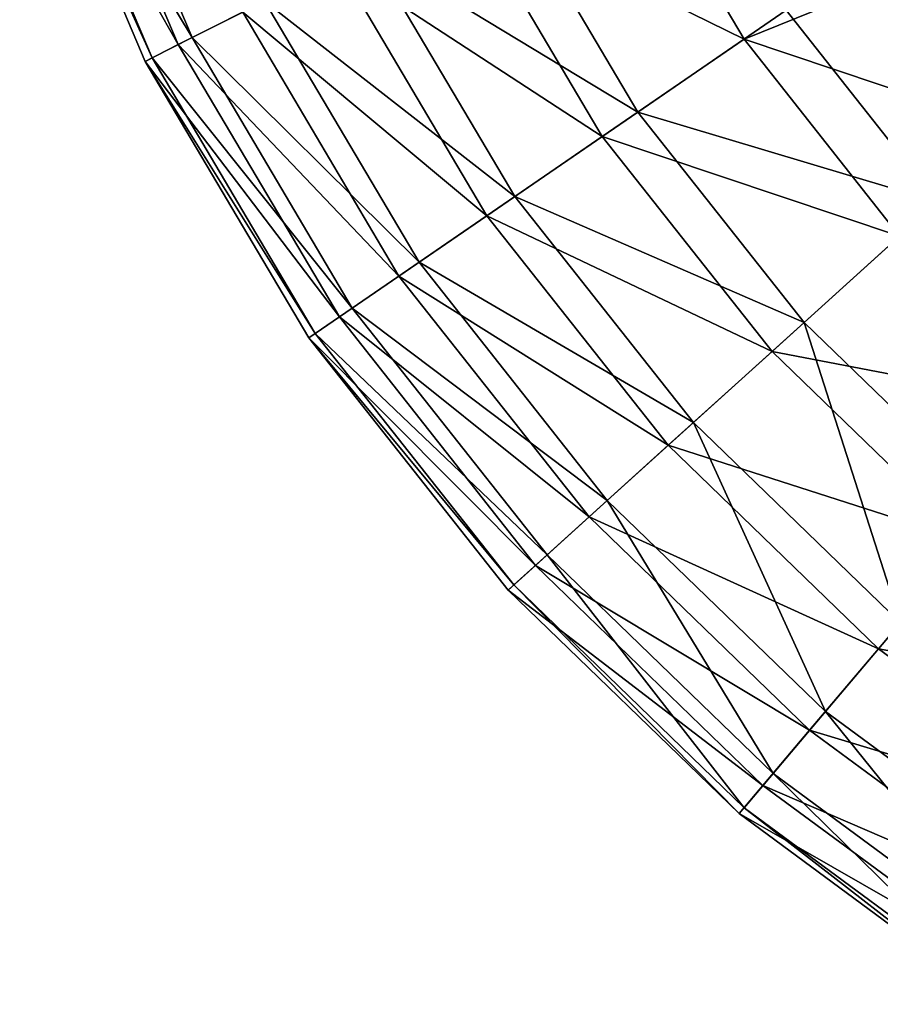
# Model space of a CAD drawing. Header units: millimetres. Extents: x 5 to 159, y 108 to 1015.
# Tile 1 of 250: x 100 to 111, y 119 to 131. Entities that reach past the tile are written whole.
import ezdxf

# ---------------------------------------------------------------- set-up
doc = ezdxf.new("R2010")
doc.units = ezdxf.units.MM
doc.header["$LTSCALE"] = 25.4
doc.layers.get('0').update_dxf_attribs({"true_color": 0xff5454})

# ---------------------------------------------------------------- blocks, each defined once
blk = doc.blocks.new('SPIDER-6792-9745.STL#2')
at = {"color": 0}
mesh = blk.add_polyface(dxfattribs=at)
corners = [(108.117, 148.616, 85.111), (108.031, 140.325, 85.111), (107.666, 144.475, 85.111), (109.199, 136.326, 85.111), (109.367, 152.59, 85.111), (111.125, 132.632, 85.111), (111.369, 156.243, 85.111), (113.734, 129.385, 85.111), (114.045, 159.436, 85.111), (116.926, 126.709, 85.111), (117.292, 162.045, 85.111), (120.58, 124.708, 85.111), (120.986, 163.971, 85.111), (124.553, 123.457, 85.111), (124.984, 165.138, 85.111), (128.695, 123.006, 85.111), (129.134, 165.504, 85.111), (132.844, 123.372, 85.111), (133.275, 165.053, 85.111), (136.843, 124.54, 85.111), (137.249, 163.802, 85.111), (140.537, 126.465, 85.111), (140.902, 161.801, 85.111), (143.784, 129.074, 85.111), (144.095, 159.125, 85.111), (146.46, 132.267, 85.111), (146.704, 155.878, 85.111), (148.462, 135.92, 85.111), (148.63, 152.184, 85.111), (149.712, 139.894, 85.111), (149.798, 148.185, 85.111), (150.163, 144.035, 85.111)]
mesh.append_faces([[corners[k] for k in face] for face in [(0, 1, 2), (29, 30, 31)]], dxfattribs={"vtx0": -1, "color": 0})
mesh.append_faces([[corners[k] for k in face] for face in [(1, 0, 3), (3, 4, 5), (5, 6, 7), (7, 8, 9), (9, 10, 11), (11, 12, 13), (13, 14, 15), (15, 16, 17), (17, 18, 19), (19, 20, 21), (21, 22, 23), (23, 24, 25), (25, 26, 27), (27, 28, 29)]], dxfattribs={"vtx0": -1, "vtx1": -1, "color": 0})
mesh.append_faces([[corners[k] for k in face] for face in [(3, 0, 4), (5, 4, 6), (7, 6, 8), (9, 8, 10), (11, 10, 12), (13, 12, 14), (15, 14, 16), (17, 16, 18), (19, 18, 20), (21, 20, 22), (23, 22, 24), (25, 24, 26), (27, 26, 28), (29, 28, 30)]], dxfattribs={"vtx0": -1, "vtx2": -1, "color": 0})
at = {"color": 7, "true_color": 0xffffff}
mesh = blk.add_polyface(dxfattribs=at)
corners = [(103.057, 131.189, 51.638), (100.685, 134.453, 47.228), (102.244, 130.778, 47.228), (101.546, 134.752, 51.638)]
mesh.append_faces([[corners[k] for k in face] for face in [(0, 1, 2), (1, 0, 3)]], dxfattribs={"vtx0": -1, "color": 7})
mesh = blk.add_polyface(dxfattribs=at)
corners = [(100.87, 134.517, 35.41), (103.332, 131.328, 31.862), (102.418, 130.866, 35.41), (101.837, 134.853, 31.862)]
mesh.append_faces([[corners[k] for k in face] for face in [(0, 1, 2), (1, 0, 3)]], dxfattribs={"vtx0": -1, "color": 7})
mesh = blk.add_polyface(dxfattribs=at)
corners = [(100.336, 134.332, 39.058), (102.418, 130.866, 35.41), (101.914, 130.611, 39.058), (100.87, 134.517, 35.41)]
mesh.append_faces([[corners[k] for k in face] for face in [(0, 1, 2), (1, 0, 3)]], dxfattribs={"vtx0": -1, "color": 7})
mesh = blk.add_polyface(dxfattribs=at)
corners = [(102.244, 130.778, 47.228), (100.244, 134.3, 42.749), (101.827, 130.567, 42.749), (100.685, 134.453, 47.228)]
mesh.append_faces([[corners[k] for k in face] for face in [(0, 1, 2), (1, 0, 3)]], dxfattribs={"vtx0": -1, "color": 7})
mesh = blk.add_polyface(dxfattribs=at)
corners = [(100.244, 134.3, 42.749), (101.914, 130.611, 39.058), (101.827, 130.567, 42.749), (100.336, 134.332, 39.058)]
mesh.append_faces([[corners[k] for k in face] for face in [(0, 1, 2), (1, 0, 3)]], dxfattribs={"vtx0": -1, "color": 7})
mesh = blk.add_polyface(dxfattribs=at)
corners = [(106.32, 132.838, 25.297), (109.915, 131.213, 22.385), (108.043, 129.928, 25.297), (108.347, 133.862, 22.385)]
mesh.append_faces([[corners[k] for k in face] for face in [(0, 1, 2), (1, 0, 3)]], dxfattribs={"vtx0": -1, "color": 7})
mesh = blk.add_polyface(dxfattribs=at)
corners = [(109.382, 130.847, 64.024), (105.833, 132.592, 60.078), (107.594, 129.619, 60.078), (107.77, 133.57, 64.024)]
mesh.append_faces([[corners[k] for k in face] for face in [(0, 1, 2), (1, 0, 3)]], dxfattribs={"vtx0": -1, "color": 7})
mesh = blk.add_polyface(dxfattribs=at)
corners = [(107.77, 133.57, 64.024), (109.382, 130.847, 64.024), (111.812, 131.829, 67.734)]
mesh.append_faces([[corners[k] for k in face] for face in [(0, 1, 2)]], dxfattribs={"color": 7})
mesh = blk.add_polyface(dxfattribs=at)
corners = [(104.639, 131.988, 28.473), (108.043, 129.928, 25.297), (106.491, 128.862, 28.473), (106.32, 132.838, 25.297)]
mesh.append_faces([[corners[k] for k in face] for face in [(0, 1, 2), (1, 0, 3)]], dxfattribs={"vtx0": -1, "color": 7})
mesh = blk.add_polyface(dxfattribs=at)
corners = [(112.077, 132.697, 19.785), (111.823, 128.797, 22.385), (109.915, 131.213, 22.385), (113.767, 130.555, 19.785)]
mesh.append_faces([[corners[k] for k in face] for face in [(0, 1, 2), (1, 0, 3)]], dxfattribs={"vtx0": -1, "color": 7})
mesh = blk.add_polyface(dxfattribs=at)
corners = [(107.594, 129.619, 60.078), (104.257, 131.795, 55.936), (106.138, 128.62, 55.936), (105.833, 132.592, 60.078)]
mesh.append_faces([[corners[k] for k in face] for face in [(0, 1, 2), (1, 0, 3)]], dxfattribs={"vtx0": -1, "color": 7})
mesh = blk.add_polyface(dxfattribs=at)
corners = [(103.332, 131.328, 31.862), (106.491, 128.862, 28.473), (105.283, 128.033, 31.862), (104.639, 131.988, 28.473)]
mesh.append_faces([[corners[k] for k in face] for face in [(0, 1, 2), (1, 0, 3)]], dxfattribs={"vtx0": -1, "color": 7})
mesh = blk.add_polyface(dxfattribs=at)
corners = [(106.138, 128.62, 55.936), (103.057, 131.189, 51.638), (105.029, 127.859, 51.638), (104.257, 131.795, 55.936)]
mesh.append_faces([[corners[k] for k in face] for face in [(0, 1, 2), (1, 0, 3)]], dxfattribs={"vtx0": -1, "color": 7})
mesh = blk.add_polyface(dxfattribs=at)
corners = [(111.812, 131.829, 67.734), (109.382, 130.847, 64.024), (113.966, 129.307, 67.734)]
mesh.append_faces([[corners[k] for k in face] for face in [(0, 1, 2)]], dxfattribs={"color": 7})
mesh = blk.add_polyface(dxfattribs=at)
corners = [(102.418, 130.866, 35.41), (105.283, 128.033, 31.862), (104.439, 127.454, 35.41), (103.332, 131.328, 31.862)]
mesh.append_faces([[corners[k] for k in face] for face in [(0, 1, 2), (1, 0, 3)]], dxfattribs={"vtx0": -1, "color": 7})
mesh = blk.add_polyface(dxfattribs=at)
corners = [(105.029, 127.859, 51.638), (102.244, 130.778, 47.228), (104.278, 127.343, 47.228), (103.057, 131.189, 51.638)]
mesh.append_faces([[corners[k] for k in face] for face in [(0, 1, 2), (1, 0, 3)]], dxfattribs={"vtx0": -1, "color": 7})
mesh = blk.add_polyface(dxfattribs=at)
corners = [(108.043, 129.928, 25.297), (111.823, 128.797, 22.385), (110.139, 127.274, 25.297), (109.915, 131.213, 22.385)]
mesh.append_faces([[corners[k] for k in face] for face in [(0, 1, 2), (1, 0, 3)]], dxfattribs={"vtx0": -1, "color": 7})
mesh = blk.add_polyface(dxfattribs=at)
corners = [(104.278, 127.343, 47.228), (101.827, 130.567, 42.749), (103.893, 127.079, 42.749), (102.244, 130.778, 47.228)]
mesh.append_faces([[corners[k] for k in face] for face in [(0, 1, 2), (1, 0, 3)]], dxfattribs={"vtx0": -1, "color": 7})
mesh = blk.add_polyface(dxfattribs=at)
corners = [(101.914, 130.611, 39.058), (104.439, 127.454, 35.41), (103.973, 127.134, 39.058), (102.418, 130.866, 35.41)]
mesh.append_faces([[corners[k] for k in face] for face in [(0, 1, 2), (1, 0, 3)]], dxfattribs={"vtx0": -1, "color": 7})
mesh = blk.add_polyface(dxfattribs=at)
corners = [(111.344, 128.363, 64.024), (107.594, 129.619, 60.078), (109.735, 126.908, 60.078), (109.382, 130.847, 64.024)]
mesh.append_faces([[corners[k] for k in face] for face in [(0, 1, 2), (1, 0, 3)]], dxfattribs={"vtx0": -1, "color": 7})
mesh = blk.add_polyface(dxfattribs=at)
corners = [(109.382, 130.847, 64.024), (111.344, 128.363, 64.024), (113.966, 129.307, 67.734)]
mesh.append_faces([[corners[k] for k in face] for face in [(0, 1, 2)]], dxfattribs={"color": 7})
mesh = blk.add_polyface(dxfattribs=at)
corners = [(101.827, 130.567, 42.749), (103.973, 127.134, 39.058), (103.893, 127.079, 42.749), (101.914, 130.611, 39.058)]
mesh.append_faces([[corners[k] for k in face] for face in [(0, 1, 2), (1, 0, 3)]], dxfattribs={"vtx0": -1, "color": 7})
mesh = blk.add_polyface(dxfattribs=at)
corners = [(106.491, 128.862, 28.473), (110.139, 127.274, 25.297), (108.743, 126.011, 28.473), (108.043, 129.928, 25.297)]
mesh.append_faces([[corners[k] for k in face] for face in [(0, 1, 2), (1, 0, 3)]], dxfattribs={"vtx0": -1, "color": 7})
mesh = blk.add_polyface(dxfattribs=at)
corners = [(109.735, 126.908, 60.078), (106.138, 128.62, 55.936), (108.425, 125.724, 55.936), (107.594, 129.619, 60.078)]
mesh.append_faces([[corners[k] for k in face] for face in [(0, 1, 2), (1, 0, 3)]], dxfattribs={"vtx0": -1, "color": 7})
mesh = blk.add_polyface(dxfattribs=at)
corners = [(105.283, 128.033, 31.862), (108.743, 126.011, 28.473), (107.656, 125.028, 31.862), (106.491, 128.862, 28.473)]
mesh.append_faces([[corners[k] for k in face] for face in [(0, 1, 2), (1, 0, 3)]], dxfattribs={"vtx0": -1, "color": 7})
mesh = blk.add_polyface(dxfattribs=at)
corners = [(111.823, 128.797, 22.385), (112.57, 124.923, 25.297), (110.139, 127.274, 25.297), (114.036, 126.657, 22.385)]
mesh.append_faces([[corners[k] for k in face] for face in [(0, 1, 2), (1, 0, 3)]], dxfattribs={"vtx0": -1, "color": 7})
mesh = blk.add_polyface(dxfattribs=at)
corners = [(108.425, 125.724, 55.936), (105.029, 127.859, 51.638), (107.427, 124.821, 51.638), (106.138, 128.62, 55.936)]
mesh.append_faces([[corners[k] for k in face] for face in [(0, 1, 2), (1, 0, 3)]], dxfattribs={"vtx0": -1, "color": 7})
mesh = blk.add_polyface(dxfattribs=at)
corners = [(113.619, 126.163, 64.024), (109.735, 126.908, 60.078), (112.218, 124.507, 60.078), (111.344, 128.363, 64.024)]
mesh.append_faces([[corners[k] for k in face] for face in [(0, 1, 2), (1, 0, 3)]], dxfattribs={"vtx0": -1, "color": 7})
mesh = blk.add_polyface(dxfattribs=at)
corners = [(104.439, 127.454, 35.41), (107.656, 125.028, 31.862), (106.897, 124.342, 35.41), (105.283, 128.033, 31.862)]
mesh.append_faces([[corners[k] for k in face] for face in [(0, 1, 2), (1, 0, 3)]], dxfattribs={"vtx0": -1, "color": 7})
mesh = blk.add_polyface(dxfattribs=at)
corners = [(107.427, 124.821, 51.638), (104.278, 127.343, 47.228), (106.752, 124.21, 47.228), (105.029, 127.859, 51.638)]
mesh.append_faces([[corners[k] for k in face] for face in [(0, 1, 2), (1, 0, 3)]], dxfattribs={"vtx0": -1, "color": 7})
mesh = blk.add_polyface(dxfattribs=at)
corners = [(103.973, 127.134, 39.058), (106.897, 124.342, 35.41), (106.478, 123.963, 39.058), (104.439, 127.454, 35.41)]
mesh.append_faces([[corners[k] for k in face] for face in [(0, 1, 2), (1, 0, 3)]], dxfattribs={"vtx0": -1, "color": 7})
mesh = blk.add_polyface(dxfattribs=at)
corners = [(106.752, 124.21, 47.228), (103.893, 127.079, 42.749), (106.405, 123.897, 42.749), (104.278, 127.343, 47.228)]
mesh.append_faces([[corners[k] for k in face] for face in [(0, 1, 2), (1, 0, 3)]], dxfattribs={"vtx0": -1, "color": 7})
mesh = blk.add_polyface(dxfattribs=at)
corners = [(111.354, 123.485, 28.473), (110.139, 127.274, 25.297), (112.57, 124.923, 25.297), (108.743, 126.011, 28.473)]
mesh.append_faces([[corners[k] for k in face] for face in [(0, 1, 2), (1, 0, 3)]], dxfattribs={"vtx0": -1, "color": 7})
mesh = blk.add_polyface(dxfattribs=at)
corners = [(103.893, 127.079, 42.749), (106.478, 123.963, 39.058), (106.405, 123.897, 42.749), (103.973, 127.134, 39.058)]
mesh.append_faces([[corners[k] for k in face] for face in [(0, 1, 2), (1, 0, 3)]], dxfattribs={"vtx0": -1, "color": 7})
mesh = blk.add_polyface(dxfattribs=at)
corners = [(112.218, 124.507, 60.078), (108.425, 125.724, 55.936), (111.078, 123.158, 55.936), (109.735, 126.908, 60.078)]
mesh.append_faces([[corners[k] for k in face] for face in [(0, 1, 2), (1, 0, 3)]], dxfattribs={"vtx0": -1, "color": 7})
mesh = blk.add_polyface(dxfattribs=at)
corners = [(110.409, 122.366, 31.862), (108.743, 126.011, 28.473), (111.354, 123.485, 28.473), (107.656, 125.028, 31.862)]
mesh.append_faces([[corners[k] for k in face] for face in [(0, 1, 2), (1, 0, 3)]], dxfattribs={"vtx0": -1, "color": 7})
mesh = blk.add_polyface(dxfattribs=at)
corners = [(111.078, 123.158, 55.936), (107.427, 124.821, 51.638), (110.209, 122.131, 51.638), (108.425, 125.724, 55.936)]
mesh.append_faces([[corners[k] for k in face] for face in [(0, 1, 2), (1, 0, 3)]], dxfattribs={"vtx0": -1, "color": 7})
mesh = blk.add_polyface(dxfattribs=at)
corners = [(109.748, 121.585, 35.41), (107.656, 125.028, 31.862), (110.409, 122.366, 31.862), (106.897, 124.342, 35.41)]
mesh.append_faces([[corners[k] for k in face] for face in [(0, 1, 2), (1, 0, 3)]], dxfattribs={"vtx0": -1, "color": 7})
mesh = blk.add_polyface(dxfattribs=at)
corners = [(110.209, 122.131, 51.638), (106.752, 124.21, 47.228), (109.621, 121.435, 47.228), (107.427, 124.821, 51.638)]
mesh.append_faces([[corners[k] for k in face] for face in [(0, 1, 2), (1, 0, 3)]], dxfattribs={"vtx0": -1, "color": 7})
mesh = blk.add_polyface(dxfattribs=at)
corners = [(114.999, 122.457, 60.078), (111.078, 123.158, 55.936), (114.049, 120.969, 55.936), (112.218, 124.507, 60.078)]
mesh.append_faces([[corners[k] for k in face] for face in [(0, 1, 2), (1, 0, 3)]], dxfattribs={"vtx0": -1, "color": 7})
mesh = blk.add_polyface(dxfattribs=at)
corners = [(109.383, 121.153, 39.058), (106.897, 124.342, 35.41), (109.748, 121.585, 35.41), (106.478, 123.963, 39.058)]
mesh.append_faces([[corners[k] for k in face] for face in [(0, 1, 2), (1, 0, 3)]], dxfattribs={"vtx0": -1, "color": 7})
mesh = blk.add_polyface(dxfattribs=at)
corners = [(109.621, 121.435, 47.228), (106.405, 123.897, 42.749), (109.32, 121.078, 42.749), (106.752, 124.21, 47.228)]
mesh.append_faces([[corners[k] for k in face] for face in [(0, 1, 2), (1, 0, 3)]], dxfattribs={"vtx0": -1, "color": 7})
mesh = blk.add_polyface(dxfattribs=at)
corners = [(109.32, 121.078, 42.749), (106.478, 123.963, 39.058), (109.383, 121.153, 39.058), (106.405, 123.897, 42.749)]
mesh.append_faces([[corners[k] for k in face] for face in [(0, 1, 2), (1, 0, 3)]], dxfattribs={"vtx0": -1, "color": 7})
mesh = blk.add_polyface(dxfattribs=at)
corners = [(113.491, 120.095, 31.862), (111.354, 123.485, 28.473), (114.279, 121.33, 28.473), (110.409, 122.366, 31.862)]
mesh.append_faces([[corners[k] for k in face] for face in [(0, 1, 2), (1, 0, 3)]], dxfattribs={"vtx0": -1, "color": 7})
mesh = blk.add_polyface(dxfattribs=at)
corners = [(114.049, 120.969, 55.936), (110.209, 122.131, 51.638), (113.325, 119.835, 51.638), (111.078, 123.158, 55.936)]
mesh.append_faces([[corners[k] for k in face] for face in [(0, 1, 2), (1, 0, 3)]], dxfattribs={"vtx0": -1, "color": 7})
mesh = blk.add_polyface(dxfattribs=at)
corners = [(112.941, 119.232, 35.41), (110.409, 122.366, 31.862), (113.491, 120.095, 31.862), (109.748, 121.585, 35.41)]
mesh.append_faces([[corners[k] for k in face] for face in [(0, 1, 2), (1, 0, 3)]], dxfattribs={"vtx0": -1, "color": 7})
mesh = blk.add_polyface(dxfattribs=at)
corners = [(113.325, 119.835, 51.638), (109.621, 121.435, 47.228), (112.835, 119.067, 47.228), (110.209, 122.131, 51.638)]
mesh.append_faces([[corners[k] for k in face] for face in [(0, 1, 2), (1, 0, 3)]], dxfattribs={"vtx0": -1, "color": 7})
mesh = blk.add_polyface(dxfattribs=at)
corners = [(112.636, 118.756, 39.058), (109.748, 121.585, 35.41), (112.941, 119.232, 35.41), (109.383, 121.153, 39.058)]
mesh.append_faces([[corners[k] for k in face] for face in [(0, 1, 2), (1, 0, 3)]], dxfattribs={"vtx0": -1, "color": 7})
mesh = blk.add_polyface(dxfattribs=at)
corners = [(112.835, 119.067, 47.228), (109.32, 121.078, 42.749), (112.584, 118.673, 42.749), (109.621, 121.435, 47.228)]
mesh.append_faces([[corners[k] for k in face] for face in [(0, 1, 2), (1, 0, 3)]], dxfattribs={"vtx0": -1, "color": 7})
mesh = blk.add_polyface(dxfattribs=at)
corners = [(112.584, 118.673, 42.749), (109.383, 121.153, 39.058), (112.636, 118.756, 39.058), (109.32, 121.078, 42.749)]
mesh.append_faces([[corners[k] for k in face] for face in [(0, 1, 2), (1, 0, 3)]], dxfattribs={"vtx0": -1, "color": 7})

msp = doc.modelspace()

# ---------------------------------------------------------------- block references
at = {"color": 250, "true_color": 0x262626}
msp.add_blockref('SPIDER-6792-9745.STL#2', (0, 0), dxfattribs=at)

doc.saveas('drawing.dxf')
